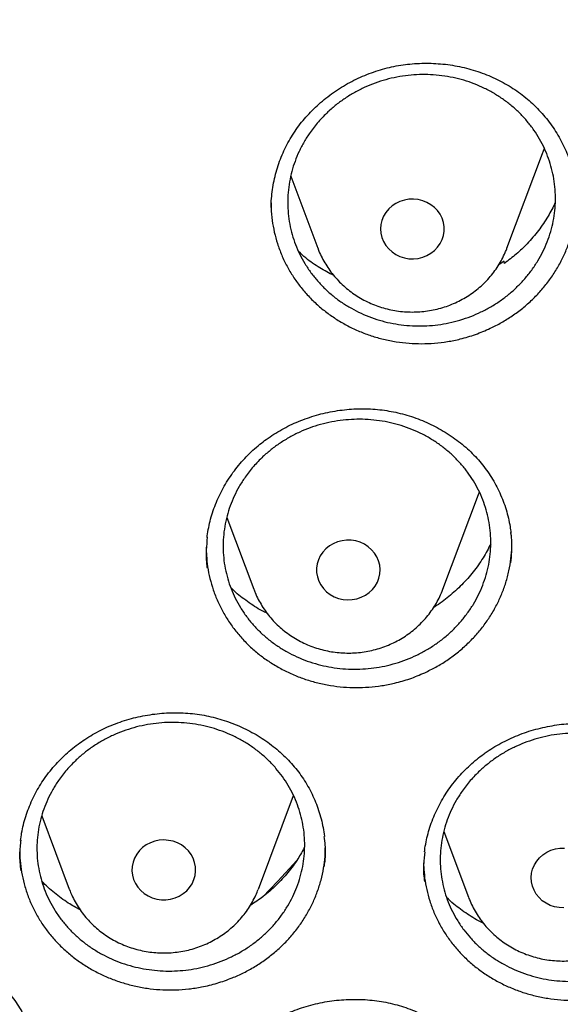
# Model space of a CAD drawing. Header units: millimetres. Extents: x 8 to 806, y 12 to 1720.
# Tile 107 of 128: x 407.67 to 414.46, y 1554.96 to 1567.33. Entities that reach past the tile are written whole.
import ezdxf

# ---------------------------------------------------------------- set-up
doc = ezdxf.new("R2010")
doc.units = ezdxf.units.MM

msp = doc.modelspace()

# ---------------------------------------------------------------- linework, layer by layer
at = {"color": 7, "linetype": 'Continuous', "lineweight": 30}
for p, q in [((414.24, 1565.649), (414.264, 1565.718)), ((413.793, 1564.461), (414.24, 1565.649)), ((411.077, 1565.365), (411.417, 1564.461)), ((410.829, 1564.973), (410.829, 1564.962)), ((410.829, 1564.962), (410.83, 1564.943)), ((413.791, 1564.454), (413.793, 1564.461)), ((413.758, 1564.296), (413.69, 1564.253)), ((413.76, 1564.269), (413.758, 1564.296)), ((412.988, 1560.177), (413.435, 1561.365)), ((413.435, 1561.365), (413.448, 1561.401)), ((410.273, 1561.079), (410.612, 1560.177)), ((410.016, 1560.704), (410.016, 1560.681)), ((410.67, 1556.41), (411.112, 1557.585)), ((407.948, 1557.329), (408.294, 1556.41)), ((412.999, 1557.133), (413.309, 1556.308)), ((412.747, 1556.758), (412.747, 1556.732)), ((408.294, 1556.41), (408.296, 1556.404))]:
    msp.add_line(p, q, dxfattribs=at)
at = {"color": 7, "linetype": 'Continuous', "lineweight": 30, "flags": 128}
for points in [[(412.205, 1564.702), (412.209, 1564.648), (412.222, 1564.594), (412.243, 1564.543), (412.271, 1564.495), (412.307, 1564.452), (412.349, 1564.414), (412.397, 1564.382), (412.449, 1564.357), (412.504, 1564.339), (412.561, 1564.329), (412.62, 1564.327), (412.678, 1564.333), (412.734, 1564.347), (412.788, 1564.369), (412.838, 1564.397), (412.883, 1564.432), (412.922, 1564.473), (412.954, 1564.519), (412.979, 1564.568), (412.995, 1564.621), (413.004, 1564.675), (413.004, 1564.73), (412.995, 1564.784), (412.979, 1564.836), (412.954, 1564.886), (412.922, 1564.932), (412.883, 1564.972), (412.838, 1565.007), (412.788, 1565.036), (412.734, 1565.057), (412.678, 1565.071), (412.62, 1565.077), (412.561, 1565.075), (412.504, 1565.065), (412.449, 1565.048), (412.397, 1565.023), (412.349, 1564.991), (412.307, 1564.953), (412.271, 1564.909), (412.243, 1564.862), (412.222, 1564.81), (412.209, 1564.757), (412.205, 1564.702)], [(411.424, 1560.547), (411.408, 1560.494), (411.401, 1560.44), (411.401, 1560.385), (411.411, 1560.331), (411.429, 1560.279), (411.454, 1560.23), (411.487, 1560.184), (411.527, 1560.144), (411.572, 1560.11), (411.623, 1560.082), (411.677, 1560.061), (411.734, 1560.048), (411.792, 1560.043), (411.85, 1560.046), (411.907, 1560.057), (411.962, 1560.076), (412.014, 1560.101), (412.061, 1560.134), (412.102, 1560.173), (412.137, 1560.217), (412.165, 1560.265), (412.185, 1560.316), (412.197, 1560.37), (412.2, 1560.425), (412.195, 1560.479), (412.181, 1560.532), (412.159, 1560.583), (412.13, 1560.631), (412.093, 1560.673), (412.051, 1560.711), (412.003, 1560.742), (411.95, 1560.766), (411.895, 1560.783), (411.837, 1560.792), (411.779, 1560.793), (411.721, 1560.786), (411.665, 1560.772), (411.611, 1560.749), (411.562, 1560.72), (411.518, 1560.684), (411.479, 1560.643), (411.448, 1560.597), (411.424, 1560.547)], [(409.175, 1556.893), (409.141, 1556.848), (409.114, 1556.8), (409.095, 1556.748), (409.084, 1556.694), (409.082, 1556.639), (409.088, 1556.585), (409.103, 1556.532), (409.125, 1556.481), (409.155, 1556.434), (409.193, 1556.392), (409.236, 1556.355), (409.284, 1556.325), (409.337, 1556.301), (409.393, 1556.285), (409.451, 1556.277), (409.509, 1556.277), (409.567, 1556.285), (409.623, 1556.3), (409.676, 1556.323), (409.725, 1556.353), (409.769, 1556.39), (409.806, 1556.432), (409.837, 1556.478), (409.86, 1556.529), (409.875, 1556.582), (409.881, 1556.636), (409.879, 1556.691), (409.869, 1556.745), (409.85, 1556.797), (409.824, 1556.846), (409.79, 1556.89), (409.75, 1556.93), (409.704, 1556.964), (409.653, 1556.991), (409.598, 1557.01), (409.542, 1557.022), (409.483, 1557.027), (409.425, 1557.023), (409.368, 1557.011), (409.313, 1556.992), (409.262, 1556.965), (409.216, 1556.932), (409.175, 1556.893)], [(414.507, 1556.175), (414.448, 1556.177), (414.391, 1556.188), (414.336, 1556.206), (414.285, 1556.232), (414.237, 1556.264), (414.196, 1556.303), (414.161, 1556.347), (414.133, 1556.395), (414.113, 1556.446), (414.101, 1556.5), (414.097, 1556.555), (414.102, 1556.609), (414.115, 1556.662), (414.137, 1556.713), (414.166, 1556.761), (414.202, 1556.804), (414.245, 1556.841), (414.293, 1556.873), (414.345, 1556.897), (414.401, 1556.914), (414.458, 1556.923), (414.517, 1556.925)], [(410.72, 1556.307), (410.916, 1556.511), (411.155, 1556.77)]]:
    msp.add_lwpolyline(points, dxfattribs=at)
at = {"color": 7, "linetype": 'Continuous', "lineweight": 30}
for points, knots in [([(364.404, 1568.108), (364.401, 1568.073), (364.397, 1568.002), (364.39, 1567.885), (364.384, 1567.76), (364.376, 1567.629), (364.368, 1567.488), (364.36, 1567.337), (364.351, 1567.158), (364.343, 1566.949), (364.334, 1566.709), (364.327, 1566.42), (364.322, 1566.078), (364.321, 1565.679), (364.326, 1565.251), (364.337, 1564.792), (364.357, 1564.306), (364.386, 1563.804), (364.423, 1563.299), (364.468, 1562.797), (364.522, 1562.296), (364.583, 1561.796), (364.67, 1561.171), (364.792, 1560.422), (364.959, 1559.552), (365.111, 1558.863), (365.234, 1558.352), (365.319, 1558.017), (365.407, 1557.688), (365.494, 1557.373), (365.578, 1557.081), (365.657, 1556.816), (365.73, 1556.577), (365.797, 1556.365), (365.857, 1556.178), (365.91, 1556.018), (365.955, 1555.883), (365.99, 1555.779), (366.017, 1555.699), (366.041, 1555.631), (366.067, 1555.555), (366.098, 1555.466), (366.135, 1555.362), (366.181, 1555.233), (366.238, 1555.076), (366.308, 1554.888), (366.387, 1554.679), (366.476, 1554.448), (366.576, 1554.195), (366.686, 1553.926), (366.801, 1553.649), (366.963, 1553.272), (367.173, 1552.801), (367.436, 1552.243), (367.735, 1551.637), (368.074, 1550.988), (368.455, 1550.3), (368.847, 1549.632), (369.288, 1548.918), (369.786, 1548.158), (370.348, 1547.354), (370.935, 1546.566), (371.471, 1545.888), (371.952, 1545.309), (372.374, 1544.821), (372.819, 1544.326), (373.288, 1543.825), (373.747, 1543.355), (374.192, 1542.916), (374.62, 1542.508), (375.066, 1542.099), (375.527, 1541.69), (375.942, 1541.336), (376.296, 1541.042), (376.579, 1540.814), (376.843, 1540.604), (377.089, 1540.413), (377.315, 1540.24), (377.512, 1540.092), (377.681, 1539.966), (377.825, 1539.861), (377.954, 1539.767), (378.06, 1539.69), (378.143, 1539.631), (378.203, 1539.589), (378.257, 1539.551), (378.323, 1539.504), (378.412, 1539.442), (378.522, 1539.365), (378.646, 1539.279), (378.781, 1539.187), (378.927, 1539.088), (379.114, 1538.963), (379.348, 1538.809), (379.634, 1538.624), (379.947, 1538.426), (380.287, 1538.217), (380.653, 1537.998), (381.037, 1537.773), (381.43, 1537.55), (381.826, 1537.332), (382.324, 1537.067), (382.924, 1536.76), (383.626, 1536.42), (384.325, 1536.1), (385.055, 1535.784), (385.816, 1535.476), (386.606, 1535.177), (387.39, 1534.901), (388.172, 1534.646), (388.949, 1534.411), (389.725, 1534.196), (390.498, 1533.999), (391.273, 1533.819), (392.126, 1533.641), (393.058, 1533.47), (394.069, 1533.312), (395.081, 1533.183), (396.096, 1533.082), (397.114, 1533.009), (398.133, 1532.964), (399.154, 1532.947), (400.174, 1532.958), (401.194, 1532.998), (402.212, 1533.065), (403.228, 1533.161), (404.24, 1533.285), (405.248, 1533.436), (406.179, 1533.601), (407.033, 1533.775), (407.814, 1533.951), (408.597, 1534.146), (409.386, 1534.361), (410.176, 1534.595), (410.968, 1534.85), (411.76, 1535.125), (412.556, 1535.422), (413.342, 1535.737), (414.116, 1536.069), (414.872, 1536.414), (415.615, 1536.774), (416.337, 1537.145), (417.037, 1537.524), (417.64, 1537.868), (418.152, 1538.173), (418.578, 1538.435), (418.994, 1538.7), (419.333, 1538.921), (419.589, 1539.092), (419.758, 1539.207), (419.903, 1539.306), (420.023, 1539.389), (420.119, 1539.456), (420.188, 1539.504), (420.234, 1539.537), (420.273, 1539.564), (420.319, 1539.597), (420.378, 1539.639), (420.448, 1539.689), (420.543, 1539.757), (420.668, 1539.848), (420.827, 1539.965), (421.028, 1540.114), (421.268, 1540.295), (421.543, 1540.507), (421.829, 1540.732), (422.143, 1540.985), (422.488, 1541.269), (422.863, 1541.587), (423.249, 1541.924), (423.645, 1542.282), (424.051, 1542.66), (424.438, 1543.034), (424.805, 1543.398), (425.145, 1543.746), (425.475, 1544.095), (425.79, 1544.437), (426.089, 1544.769), (426.386, 1545.11), (426.681, 1545.457), (426.972, 1545.809), (427.242, 1546.145), (427.494, 1546.467), (427.728, 1546.774), (427.946, 1547.065), (428.144, 1547.337), (428.331, 1547.599), (428.517, 1547.864), (428.713, 1548.149), (428.92, 1548.458), (429.139, 1548.794), (429.369, 1549.157), (429.609, 1549.546), (429.858, 1549.963), (430.094, 1550.374), (430.317, 1550.775), (430.526, 1551.162), (430.736, 1551.564), (430.939, 1551.968), (431.138, 1552.378), (431.328, 1552.784), (431.509, 1553.186), (431.674, 1553.566), (431.824, 1553.925), (431.961, 1554.262), (432.084, 1554.576), (432.195, 1554.868), (432.278, 1555.093), (432.336, 1555.254), (432.373, 1555.355), (432.404, 1555.443), (432.43, 1555.516), (432.451, 1555.577), (432.468, 1555.626), (432.487, 1555.682), (432.512, 1555.756), (432.547, 1555.857), (432.588, 1555.982), (432.641, 1556.141), (432.702, 1556.33), (432.77, 1556.546), (432.841, 1556.774), (432.912, 1557.013), (432.985, 1557.263), (433.071, 1557.571), (433.171, 1557.942), (433.283, 1558.381), (433.394, 1558.846), (433.495, 1559.299), (433.586, 1559.738), (433.667, 1560.158), (433.744, 1560.592), (433.832, 1561.128), (433.922, 1561.753), (434.007, 1562.456), (434.074, 1563.136), (434.124, 1563.793), (434.159, 1564.427), (434.181, 1565.038), (434.188, 1565.535), (434.189, 1565.923), (434.186, 1566.208), (434.181, 1566.487), (434.174, 1566.754), (434.165, 1567.007), (434.155, 1567.255), (434.144, 1567.493), (434.132, 1567.72), (434.119, 1567.922), (434.11, 1568.049), (434.106, 1568.108)], [0, 0, 0, 0, 0.0009515, 0.0019302, 0.0030364, 0.0042531, 0.0055699, 0.0069742, 0.008466, 0.0105518, 0.0127877, 0.0151735, 0.018604, 0.0223035, 0.0262721, 0.0305097, 0.0351088, 0.039809, 0.0444999, 0.0491815, 0.0538539, 0.058517, 0.0631708, 0.0714032, 0.0796063, 0.0877802, 0.0909834, 0.0941821, 0.0973757, 0.1004275, 0.1032306, 0.1057848, 0.1080903, 0.110147, 0.1119549, 0.113514, 0.1148244, 0.115886, 0.1165456, 0.1171558, 0.1178911, 0.1187573, 0.1197711, 0.120935, 0.1225509, 0.1243884, 0.1264473, 0.1287278, 0.1312297, 0.1339509, 0.1367428, 0.1395154, 0.1452619, 0.1509233, 0.1564996, 0.1638346, 0.1710173, 0.1780533, 0.185051, 0.1939615, 0.2028769, 0.2117971, 0.2207222, 0.2263862, 0.2322217, 0.2382334, 0.2444213, 0.2507853, 0.2559919, 0.2613109, 0.2667421, 0.2722853, 0.2779103, 0.2814003, 0.2846539, 0.2876711, 0.2904521, 0.2929967, 0.295305, 0.2970614, 0.2986511, 0.3000741, 0.3013303, 0.302159, 0.3027922, 0.3032861, 0.3039326, 0.304956, 0.3061882, 0.3075322, 0.3089871, 0.3105529, 0.3122296, 0.3150045, 0.3180381, 0.3213304, 0.3248814, 0.328691, 0.3326787, 0.336722, 0.3407306, 0.3447045, 0.3517139, 0.3586126, 0.3654004, 0.3720774, 0.3796649, 0.3871041, 0.394395, 0.4015967, 0.408772, 0.4157935, 0.4227897, 0.4297606, 0.4367061, 0.4456882, 0.4546275, 0.4635424, 0.472457, 0.4813714, 0.4902857, 0.4992002, 0.5081148, 0.5170292, 0.5259436, 0.5348581, 0.5437728, 0.5526878, 0.561603, 0.5685927, 0.5755832, 0.5826416, 0.5898125, 0.5970958, 0.6043585, 0.6117299, 0.61921, 0.6267988, 0.6341109, 0.6415051, 0.6488151, 0.6559972, 0.6630515, 0.6699779, 0.6744792, 0.6789249, 0.6833148, 0.6876442, 0.6897229, 0.6915434, 0.6931056, 0.6944096, 0.6954554, 0.6962429, 0.6966465, 0.6969783, 0.6975015, 0.6981684, 0.6989283, 0.6997813, 0.7013096, 0.7030676, 0.7050553, 0.7080145, 0.7111254, 0.7143734, 0.7177587, 0.7219678, 0.7263714, 0.7309695, 0.7357623, 0.7407498, 0.7459319, 0.7502715, 0.7547235, 0.7590797, 0.7632747, 0.7673083, 0.7711806, 0.7755371, 0.7796695, 0.7835777, 0.7872617, 0.7907897, 0.7940842, 0.7971452, 0.7999738, 0.8028498, 0.8059867, 0.8093845, 0.813035, 0.8169452, 0.8211152, 0.8255451, 0.8302348, 0.8341018, 0.8381293, 0.8423173, 0.8465319, 0.8505615, 0.8548374, 0.8588796, 0.8626881, 0.8662627, 0.8696035, 0.8727105, 0.8755837, 0.8782231, 0.8793369, 0.8803259, 0.8811813, 0.881903, 0.882491, 0.8829454, 0.8833581, 0.8841177, 0.8851041, 0.8863172, 0.8877572, 0.8897303, 0.8918256, 0.8940241, 0.8963258, 0.8987308, 0.9012391, 0.905195, 0.9093832, 0.9138037, 0.9184566, 0.9222754, 0.9262375, 0.9303431, 0.9345433, 0.9413281, 0.9478897, 0.9542282, 0.9603434, 0.9662356, 0.9719046, 0.9773505, 0.9800595, 0.9827096, 0.9853009, 0.9878159, 0.9901576, 0.992312, 0.9946122, 0.9966569, 0.9984505, 1, 1, 1, 1]), ([(410.83, 1564.973), (410.83, 1564.973), (410.829, 1565.011), (410.834, 1565.085), (410.845, 1565.197), (410.865, 1565.308), (410.892, 1565.417), (410.926, 1565.526), (410.967, 1565.632), (411.014, 1565.735), (411.068, 1565.834), (411.129, 1565.93), (411.195, 1566.021), (411.267, 1566.109), (411.345, 1566.192), (411.429, 1566.271), (411.518, 1566.347), (411.613, 1566.417), (411.713, 1566.483), (411.816, 1566.543), (411.923, 1566.596), (412.033, 1566.644), (412.145, 1566.684), (412.258, 1566.718), (412.372, 1566.745), (412.487, 1566.765), (412.604, 1566.778), (412.722, 1566.785), (412.84, 1566.784), (412.96, 1566.777), (413.078, 1566.764), (413.196, 1566.743), (413.312, 1566.715), (413.426, 1566.682), (413.537, 1566.641), (413.644, 1566.595), (413.747, 1566.542), (413.845, 1566.484), (413.939, 1566.421), (414.029, 1566.351), (414.115, 1566.277), (414.196, 1566.197), (414.271, 1566.112), (414.341, 1566.022), (414.405, 1565.929), (414.462, 1565.832), (414.513, 1565.731), (414.557, 1565.629), (414.594, 1565.524), (414.623, 1565.417), (414.644, 1565.319), (414.652, 1565.257), (414.655, 1565.23)], [0, 0, 0, 0, 0.000273, 0.020896, 0.041619, 0.062411, 0.083236, 0.104046, 0.124799, 0.145457, 0.165989, 0.18637, 0.206568, 0.226628, 0.246836, 0.267252, 0.287839, 0.308554, 0.329346, 0.35016, 0.370921, 0.391573, 0.412067, 0.432364, 0.45244, 0.472396, 0.492506, 0.51279, 0.533223, 0.553778, 0.574419, 0.595107, 0.615801, 0.636453, 0.657032, 0.67751, 0.697871, 0.718106, 0.738241, 0.758515, 0.778917, 0.799434, 0.820047, 0.840732, 0.861461, 0.882204, 0.902923, 0.923594, 0.944194, 0.96471, 0.98511, 1, 1, 1, 1]), ([(411.544, 1566.172), (411.578, 1566.203), (411.646, 1566.264), (411.759, 1566.345), (411.879, 1566.419), (412.006, 1566.483), (412.136, 1566.536), (412.271, 1566.579), (412.41, 1566.611), (412.551, 1566.633), (412.692, 1566.643), (412.833, 1566.642), (412.975, 1566.629), (413.115, 1566.605), (413.251, 1566.571), (413.383, 1566.526), (413.511, 1566.47), (413.634, 1566.404), (413.75, 1566.329), (413.858, 1566.246), (413.959, 1566.153), (414.051, 1566.052), (414.133, 1565.945), (414.205, 1565.832), (414.267, 1565.712), (414.317, 1565.588), (414.356, 1565.461), (414.384, 1565.331), (414.4, 1565.198), (414.404, 1565.065), (414.395, 1564.932), (414.376, 1564.8), (414.344, 1564.669), (414.3, 1564.541), (414.246, 1564.418), (414.181, 1564.299), (414.105, 1564.185), (414.019, 1564.077), (413.924, 1563.977), (413.822, 1563.884), (413.71, 1563.799), (413.591, 1563.723), (413.467, 1563.658), (413.338, 1563.602), (413.203, 1563.556), (413.065, 1563.521), (412.926, 1563.497), (412.785, 1563.484), (412.642, 1563.483), (412.5, 1563.492), (412.361, 1563.513), (412.224, 1563.545), (412.09, 1563.587), (411.96, 1563.641), (411.837, 1563.704), (411.719, 1563.776), (411.608, 1563.859), (411.505, 1563.95), (411.412, 1564.048), (411.328, 1564.153), (411.253, 1564.266), (411.188, 1564.384), (411.135, 1564.506), (411.093, 1564.632), (411.062, 1564.762), (411.044, 1564.895), (411.037, 1565.027), (411.042, 1565.16), (411.059, 1565.293), (411.088, 1565.425), (411.128, 1565.552), (411.18, 1565.676), (411.243, 1565.798), (411.323, 1565.923), (411.421, 1566.05), (411.503, 1566.132), (411.544, 1566.172)], [0, 0, 0, 0, 0.0132341, 0.0264682, 0.0400868, 0.0537055, 0.0669396, 0.0801736, 0.093792, 0.1074104, 0.1206471, 0.1338837, 0.1475049, 0.1611261, 0.1743636, 0.1876011, 0.2012233, 0.2148455, 0.2280811, 0.2413168, 0.2549372, 0.2685576, 0.2817895, 0.2950214, 0.308638, 0.3222545, 0.3354825, 0.3487104, 0.3623228, 0.3759352, 0.3891607, 0.4023861, 0.4159958, 0.4296055, 0.4428311, 0.4560567, 0.4696663, 0.483276, 0.4965042, 0.5097324, 0.5233447, 0.536957, 0.5501892, 0.5634214, 0.5770379, 0.5906543, 0.6038902, 0.617126, 0.6307463, 0.6443666, 0.6576042, 0.6708417, 0.6844639, 0.6980861, 0.7113226, 0.7245591, 0.7381803, 0.7518015, 0.7650347, 0.7782679, 0.7918858, 0.8055037, 0.8187328, 0.8319619, 0.8455755, 0.8591892, 0.8724151, 0.8856411, 0.8992514, 0.9128617, 0.9260869, 0.9393122, 0.9529215, 0.9665309, 0.9831727, 1, 1, 1, 1]), ([(413.583, 1563.454), (413.631, 1563.477), (413.726, 1563.525), (413.862, 1563.61), (413.992, 1563.707), (414.112, 1563.813), (414.221, 1563.927), (414.32, 1564.049), (414.408, 1564.179), (414.484, 1564.315), (414.547, 1564.456), (414.598, 1564.601), (414.636, 1564.75), (414.659, 1564.901), (414.669, 1565.016), (414.668, 1565.08), (414.667, 1565.093)], [0, 0, 0, 0, 0.07464, 0.149282, 0.226106, 0.302928, 0.377283, 0.45164, 0.528173, 0.604705, 0.678882, 0.753059, 0.829403, 0.905746, 0.979741, 1, 1, 1, 1]), ([(410.83, 1565.032), (410.83, 1565.009), (410.829, 1564.935), (410.841, 1564.811), (410.868, 1564.662), (410.908, 1564.516), (410.961, 1564.373), (411.027, 1564.234), (411.105, 1564.103), (411.194, 1563.978), (411.296, 1563.859), (411.408, 1563.75), (411.528, 1563.651), (411.657, 1563.562), (411.794, 1563.482), (411.939, 1563.414), (412.088, 1563.359), (412.242, 1563.315), (412.401, 1563.283), (412.562, 1563.265), (412.723, 1563.259), (412.884, 1563.266), (413.046, 1563.285), (413.219, 1563.321), (413.4, 1563.374), (413.522, 1563.427), (413.583, 1563.454)], [0, 0, 0, 0, 0.019086, 0.061333, 0.102451, 0.143569, 0.185869, 0.228167, 0.269383, 0.310599, 0.353014, 0.39543, 0.436585, 0.477739, 0.520086, 0.562432, 0.603618, 0.644804, 0.687186, 0.729568, 0.770736, 0.811905, 0.854268, 0.89663, 0.948034, 1, 1, 1, 1]), ([(414.4, 1565.034), (414.371, 1564.976), (414.31, 1564.854), (414.191, 1564.68), (414.056, 1564.522), (413.912, 1564.384), (413.811, 1564.308), (413.76, 1564.269)], [0, 0, 0, 0, 0.196364, 0.412511, 0.62797, 0.813985, 1, 1, 1, 1]), ([(411.416, 1564.464), (411.418, 1564.458), (411.43, 1564.423), (411.459, 1564.361), (411.502, 1564.278), (411.553, 1564.199), (411.61, 1564.123), (411.673, 1564.052), (411.741, 1563.986), (411.814, 1563.925), (411.892, 1563.87), (411.974, 1563.82), (412.06, 1563.776), (412.149, 1563.739), (412.241, 1563.709), (412.335, 1563.686), (412.431, 1563.669), (412.528, 1563.66), (412.626, 1563.658), (412.723, 1563.663), (412.82, 1563.675), (412.915, 1563.695), (413.009, 1563.721), (413.1, 1563.755), (413.189, 1563.795), (413.274, 1563.842), (413.355, 1563.894), (413.431, 1563.953), (413.503, 1564.017), (413.569, 1564.086), (413.629, 1564.16), (413.683, 1564.238), (413.731, 1564.32), (413.766, 1564.392), (413.784, 1564.438), (413.79, 1564.454)], [0, 0, 0, 0, 0.005738, 0.036809, 0.067911, 0.099053, 0.13024, 0.161477, 0.192769, 0.224116, 0.255519, 0.286978, 0.318489, 0.35005, 0.381657, 0.413306, 0.44499, 0.476705, 0.508445, 0.540203, 0.571971, 0.603744, 0.635512, 0.66727, 0.699009, 0.730724, 0.762405, 0.794048, 0.825644, 0.85719, 0.888679, 0.920111, 0.951482, 0.982793, 1, 1, 1, 1]), ([(411.617, 1564.117), (411.558, 1564.148), (411.435, 1564.212), (411.287, 1564.315), (411.205, 1564.391), (411.175, 1564.418)], [0, 0, 0, 0, 0.368399, 0.772423, 1, 1, 1, 1]), ([(366.924, 1562.391), (366.938, 1562.26), (366.97, 1561.977), (367.027, 1561.542), (367.094, 1561.085), (367.169, 1560.63), (367.251, 1560.176), (367.34, 1559.722), (367.437, 1559.27), (367.54, 1558.82), (367.651, 1558.371), (367.77, 1557.924), (367.895, 1557.478), (368.028, 1557.035), (368.167, 1556.593), (368.314, 1556.153), (368.468, 1555.715), (368.629, 1555.28), (368.797, 1554.847), (368.971, 1554.416), (369.153, 1553.988), (369.342, 1553.562), (369.537, 1553.14), (369.739, 1552.72), (369.948, 1552.303), (370.164, 1551.889), (370.386, 1551.478), (370.615, 1551.07), (370.85, 1550.665), (371.092, 1550.264), (371.341, 1549.867), (371.595, 1549.473), (371.856, 1549.082), (372.123, 1548.696), (372.397, 1548.313), (372.676, 1547.934), (372.962, 1547.559), (373.254, 1547.188), (373.551, 1546.822), (373.855, 1546.459), (374.164, 1546.101), (374.479, 1545.748), (374.8, 1545.399), (375.126, 1545.054), (375.457, 1544.715), (375.795, 1544.379), (376.137, 1544.049), (376.485, 1543.724), (376.838, 1543.403), (377.196, 1543.088), (377.559, 1542.778), (377.927, 1542.473), (378.3, 1542.173), (378.678, 1541.879), (379.06, 1541.589), (379.447, 1541.306), (379.839, 1541.028), (380.235, 1540.755), (380.635, 1540.488), (381.04, 1540.227), (381.449, 1539.972), (381.861, 1539.722), (382.278, 1539.478), (382.699, 1539.241), (383.123, 1539.009), (383.552, 1538.783), (383.983, 1538.563), (384.418, 1538.35), (384.857, 1538.143), (385.299, 1537.942), (385.744, 1537.747), (386.192, 1537.558), (386.643, 1537.376), (387.097, 1537.201), (387.554, 1537.032), (388.014, 1536.869), (388.476, 1536.713), (388.94, 1536.563), (389.407, 1536.42), (389.876, 1536.284), (390.347, 1536.154), (390.82, 1536.031), (391.296, 1535.915), (391.773, 1535.806), (392.251, 1535.703), (392.732, 1535.607), (393.214, 1535.518), (393.697, 1535.436), (394.181, 1535.36), (394.667, 1535.292), (395.153, 1535.23), (395.641, 1535.175), (396.129, 1535.128), (396.619, 1535.087), (397.108, 1535.053), (397.599, 1535.026), (398.089, 1535.006), (398.58, 1534.993), (399.071, 1534.987), (399.562, 1534.988), (400.053, 1534.995), (400.544, 1535.01), (401.035, 1535.032), (401.525, 1535.061), (402.014, 1535.096), (402.503, 1535.139), (402.991, 1535.188), (403.479, 1535.245), (403.965, 1535.308), (404.451, 1535.378), (404.935, 1535.456), (405.418, 1535.54), (405.899, 1535.63), (406.379, 1535.728), (406.857, 1535.832), (407.334, 1535.944), (407.809, 1536.062), (408.281, 1536.186), (408.752, 1536.318), (409.221, 1536.456), (409.687, 1536.6), (410.151, 1536.751), (410.612, 1536.909), (411.071, 1537.074), (411.527, 1537.244), (411.98, 1537.422), (412.431, 1537.605), (412.878, 1537.795), (413.322, 1537.992), (413.763, 1538.194), (414.201, 1538.403), (414.636, 1538.618), (415.066, 1538.839), (415.494, 1539.067), (415.917, 1539.3), (416.337, 1539.539), (416.753, 1539.784), (417.165, 1540.035), (417.572, 1540.292), (417.976, 1540.555), (418.375, 1540.823), (418.77, 1541.097), (419.16, 1541.377), (419.546, 1541.662), (419.928, 1541.952), (420.304, 1542.248), (420.676, 1542.549), (421.043, 1542.855), (421.405, 1543.167), (421.761, 1543.484), (422.113, 1543.805), (422.46, 1544.132), (422.801, 1544.463), (423.137, 1544.8), (423.467, 1545.141), (423.792, 1545.486), (424.111, 1545.837), (424.425, 1546.191), (424.732, 1546.55), (425.034, 1546.914), (425.33, 1547.282), (425.621, 1547.653), (425.905, 1548.029), (426.183, 1548.409), (426.455, 1548.793), (426.72, 1549.181), (426.98, 1549.572), (427.233, 1549.967), (427.479, 1550.365), (427.72, 1550.767), (427.953, 1551.173), (428.181, 1551.581), (428.401, 1551.993), (428.615, 1552.408), (428.822, 1552.826), (429.023, 1553.246), (429.217, 1553.67), (429.403, 1554.096), (429.583, 1554.525), (429.756, 1554.956), (429.923, 1555.39), (430.082, 1555.826), (430.234, 1556.264), (430.379, 1556.704), (430.517, 1557.147), (430.647, 1557.591), (430.771, 1558.037), (430.887, 1558.484), (430.996, 1558.934), (431.098, 1559.385), (431.193, 1559.837), (431.28, 1560.29), (431.36, 1560.745), (431.433, 1561.201), (431.498, 1561.658), (431.544, 1562.013), (431.567, 1562.216), (431.572, 1562.267)], [0, 0, 0, 0, 0.004397, 0.009545, 0.014693, 0.019841, 0.024989, 0.030138, 0.035286, 0.040434, 0.045582, 0.05073, 0.055878, 0.061027, 0.066175, 0.071323, 0.076472, 0.08162, 0.086768, 0.091917, 0.097065, 0.102214, 0.107362, 0.112511, 0.11766, 0.122808, 0.127957, 0.133106, 0.138255, 0.143404, 0.148552, 0.153701, 0.15885, 0.164, 0.169149, 0.174298, 0.179447, 0.184596, 0.189746, 0.194895, 0.200044, 0.205194, 0.210343, 0.215493, 0.220642, 0.225792, 0.230942, 0.236091, 0.241241, 0.246391, 0.251541, 0.256691, 0.261841, 0.266991, 0.272141, 0.277291, 0.282441, 0.287591, 0.292741, 0.297891, 0.303041, 0.308192, 0.313342, 0.318492, 0.323643, 0.328793, 0.333944, 0.339094, 0.344244, 0.349395, 0.354546, 0.359696, 0.364847, 0.369997, 0.375148, 0.380299, 0.385449, 0.3906, 0.395751, 0.400901, 0.406052, 0.411203, 0.416354, 0.421504, 0.426655, 0.431806, 0.436957, 0.442108, 0.447259, 0.452409, 0.45756, 0.462711, 0.467862, 0.473013, 0.478164, 0.483315, 0.488466, 0.493617, 0.498767, 0.503918, 0.509069, 0.51422, 0.519371, 0.524522, 0.529673, 0.534824, 0.539975, 0.545126, 0.550277, 0.555427, 0.560578, 0.565729, 0.57088, 0.576031, 0.581182, 0.586333, 0.591483, 0.596634, 0.601785, 0.606936, 0.612087, 0.617237, 0.622388, 0.627539, 0.63269, 0.63784, 0.642991, 0.648141, 0.653292, 0.658443, 0.663593, 0.668744, 0.673894, 0.679045, 0.684195, 0.689346, 0.694496, 0.699646, 0.704797, 0.709947, 0.715097, 0.720248, 0.725398, 0.730548, 0.735698, 0.740848, 0.745998, 0.751148, 0.756298, 0.761448, 0.766598, 0.771748, 0.776898, 0.782048, 0.787197, 0.792347, 0.797497, 0.802646, 0.807796, 0.812945, 0.818095, 0.823244, 0.828393, 0.833543, 0.838692, 0.843841, 0.84899, 0.854139, 0.859289, 0.864438, 0.869587, 0.874735, 0.879884, 0.885033, 0.890182, 0.895331, 0.900479, 0.905628, 0.910777, 0.915925, 0.921074, 0.926222, 0.931371, 0.936519, 0.941667, 0.946816, 0.951964, 0.957112, 0.962261, 0.967409, 0.972557, 0.977705, 0.982853, 0.988001, 0.993149, 0.998297, 1, 1, 1, 1]), ([(410.769, 1562.059), (410.785, 1562.07), (410.831, 1562.103), (410.913, 1562.155), (411.014, 1562.211), (411.119, 1562.262), (411.229, 1562.307), (411.341, 1562.346), (411.456, 1562.379), (411.573, 1562.406), (411.692, 1562.425), (411.811, 1562.438), (411.93, 1562.444), (412.049, 1562.443), (412.166, 1562.436), (412.282, 1562.421), (412.396, 1562.4), (412.509, 1562.372), (412.621, 1562.337), (412.731, 1562.296), (412.839, 1562.248), (412.943, 1562.194), (413.044, 1562.134), (413.14, 1562.068), (413.232, 1561.998), (413.317, 1561.923), (413.397, 1561.843), (413.47, 1561.76), (413.537, 1561.673), (413.599, 1561.582), (413.654, 1561.486), (413.703, 1561.386), (413.746, 1561.284), (413.783, 1561.178), (413.811, 1561.07), (413.832, 1560.973), (413.839, 1560.911), (413.842, 1560.887)], [0, 0, 0, 0, 0.014428, 0.043094, 0.071895, 0.100894, 0.130069, 0.159391, 0.188817, 0.218302, 0.247784, 0.277201, 0.306503, 0.335646, 0.364595, 0.393312, 0.421879, 0.450687, 0.479812, 0.509201, 0.538789, 0.568502, 0.598259, 0.627957, 0.657515, 0.686866, 0.715956, 0.744748, 0.773415, 0.802354, 0.831568, 0.861018, 0.890658, 0.920436, 0.950293, 0.980166, 1, 1, 1, 1]), ([(410.727, 1561.842), (410.761, 1561.872), (410.829, 1561.932), (410.942, 1562.014), (411.062, 1562.088), (411.188, 1562.152), (411.318, 1562.205), (411.452, 1562.248), (411.591, 1562.281), (411.732, 1562.302), (411.873, 1562.312), (412.014, 1562.312), (412.156, 1562.3), (412.296, 1562.277), (412.432, 1562.243), (412.565, 1562.199), (412.694, 1562.144), (412.817, 1562.079), (412.933, 1562.004), (413.041, 1561.922), (413.142, 1561.829), (413.235, 1561.729), (413.317, 1561.623), (413.39, 1561.511), (413.452, 1561.392), (413.503, 1561.269), (413.543, 1561.143), (413.571, 1561.014), (413.587, 1560.882), (413.592, 1560.749), (413.584, 1560.617), (413.565, 1560.486), (413.534, 1560.356), (413.49, 1560.228), (413.437, 1560.106), (413.372, 1559.987), (413.296, 1559.873), (413.211, 1559.766), (413.117, 1559.666), (413.014, 1559.574), (412.903, 1559.489), (412.784, 1559.413), (412.661, 1559.348), (412.532, 1559.292), (412.397, 1559.246), (412.259, 1559.21), (412.12, 1559.186), (411.979, 1559.173), (411.837, 1559.171), (411.694, 1559.18), (411.555, 1559.2), (411.418, 1559.231), (411.284, 1559.273), (411.154, 1559.326), (411.03, 1559.388), (410.913, 1559.46), (410.801, 1559.541), (410.698, 1559.631), (410.604, 1559.729), (410.519, 1559.833), (410.444, 1559.945), (410.379, 1560.062), (410.325, 1560.184), (410.283, 1560.309), (410.251, 1560.438), (410.232, 1560.57), (410.225, 1560.701), (410.229, 1560.833), (410.246, 1560.966), (410.274, 1561.097), (410.314, 1561.224), (410.365, 1561.347), (410.428, 1561.468), (410.507, 1561.593), (410.605, 1561.72), (410.686, 1561.801), (410.727, 1561.842)], [0, 0, 0, 0, 0.01323, 0.02646, 0.040074, 0.053688, 0.066918, 0.080148, 0.093762, 0.107376, 0.12061, 0.133843, 0.147461, 0.161078, 0.174315, 0.187551, 0.201172, 0.214793, 0.228031, 0.241268, 0.254891, 0.268513, 0.281749, 0.294984, 0.308605, 0.322225, 0.335458, 0.34869, 0.362306, 0.375923, 0.389151, 0.402379, 0.415992, 0.429605, 0.44283, 0.456056, 0.469665, 0.483275, 0.496501, 0.509726, 0.523336, 0.536945, 0.550173, 0.563401, 0.577014, 0.590626, 0.603858, 0.61709, 0.630706, 0.644322, 0.657558, 0.670794, 0.684414, 0.698034, 0.711271, 0.724509, 0.738131, 0.751753, 0.76499, 0.778227, 0.791848, 0.805469, 0.818703, 0.831936, 0.845554, 0.859172, 0.872401, 0.885631, 0.899245, 0.912858, 0.926084, 0.939311, 0.952921, 0.966531, 0.983173, 1, 1, 1, 1]), ([(410.027, 1560.826), (410.027, 1560.833), (410.031, 1560.875), (410.045, 1560.953), (410.069, 1561.059), (410.102, 1561.165), (410.141, 1561.269), (410.187, 1561.372), (410.241, 1561.473), (410.301, 1561.571), (410.367, 1561.665), (410.439, 1561.756), (410.517, 1561.842), (410.6, 1561.922), (410.684, 1561.995), (410.742, 1562.039), (410.769, 1562.059)], [0, 0, 0, 0, 0.013741, 0.088958, 0.16419, 0.240293, 0.316916, 0.393958, 0.4713, 0.548807, 0.626321, 0.703673, 0.780739, 0.857414, 0.93362, 1, 1, 1, 1]), ([(413.842, 1560.508), (413.846, 1560.554), (413.858, 1560.667), (413.857, 1560.795), (413.844, 1560.876), (413.841, 1560.89)], [0, 0, 0, 0, 0.361538, 0.888741, 1, 1, 1, 1]), ([(410.028, 1560.829), (410.023, 1560.776), (410.011, 1560.657), (410.013, 1560.529), (410.025, 1560.455), (410.026, 1560.447)], [0, 0, 0, 0, 0.412092, 0.939175, 1, 1, 1, 1]), ([(412.759, 1559.128), (412.806, 1559.151), (412.902, 1559.197), (413.038, 1559.282), (413.168, 1559.376), (413.289, 1559.481), (413.399, 1559.594), (413.499, 1559.714), (413.588, 1559.843), (413.665, 1559.978), (413.729, 1560.117), (413.781, 1560.261), (413.82, 1560.409), (413.844, 1560.559), (413.855, 1560.678), (413.854, 1560.745), (413.853, 1560.762)], [0, 0, 0, 0, 0.074177, 0.148357, 0.224703, 0.301048, 0.37496, 0.448874, 0.52495, 0.601026, 0.674767, 0.748507, 0.824401, 0.900294, 0.973872, 1, 1, 1, 1]), ([(413.59, 1560.748), (413.559, 1560.688), (413.495, 1560.566), (413.372, 1560.393), (413.229, 1560.23), (413.065, 1560.085), (412.945, 1559.991), (412.877, 1559.952), (412.872, 1559.95)], [0, 0, 0, 0, 0.189051, 0.388767, 0.587847, 0.786913, 0.986613, 1, 1, 1, 1]), ([(410.017, 1560.636), (410.019, 1560.589), (410.025, 1560.492), (410.051, 1560.347), (410.09, 1560.202), (410.142, 1560.059), (410.207, 1559.921), (410.284, 1559.789), (410.373, 1559.665), (410.473, 1559.546), (410.584, 1559.436), (410.704, 1559.337), (410.832, 1559.248), (410.969, 1559.168), (411.114, 1559.099), (411.262, 1559.043), (411.416, 1558.998), (411.575, 1558.966), (411.736, 1558.946), (411.897, 1558.94), (412.058, 1558.945), (412.22, 1558.964), (412.393, 1558.998), (412.575, 1559.049), (412.697, 1559.101), (412.759, 1559.128)], [0, 0, 0, 0, 0.0401821, 0.0822202, 0.1242589, 0.1675047, 0.2107487, 0.2528961, 0.2950437, 0.3384182, 0.3817928, 0.4238798, 0.4659672, 0.5092737, 0.5525798, 0.5946959, 0.6368122, 0.6801524, 0.7234924, 0.76558, 0.807668, 0.8509773, 0.8942865, 0.9468559, 1, 1, 1, 1]), ([(410.779, 1559.875), (410.758, 1559.885), (410.671, 1559.926), (410.532, 1560.021), (410.399, 1560.12), (410.336, 1560.186), (410.321, 1560.201)], [0, 0, 0, 0, 0.121212, 0.505481, 0.888529, 1, 1, 1, 1]), ([(410.612, 1560.179), (410.617, 1560.164), (410.633, 1560.12), (410.668, 1560.049), (410.714, 1559.967), (410.767, 1559.889), (410.825, 1559.815), (410.89, 1559.746), (410.96, 1559.681), (411.035, 1559.622), (411.114, 1559.568), (411.198, 1559.521), (411.285, 1559.479), (411.375, 1559.445), (411.468, 1559.417), (411.563, 1559.395), (411.659, 1559.381), (411.756, 1559.375), (411.854, 1559.375), (411.951, 1559.383), (412.047, 1559.397), (412.142, 1559.419), (412.235, 1559.448), (412.326, 1559.484), (412.413, 1559.526), (412.497, 1559.575), (412.576, 1559.63), (412.651, 1559.69), (412.72, 1559.756), (412.785, 1559.827), (412.843, 1559.903), (412.895, 1559.982), (412.94, 1560.065), (412.971, 1560.13), (412.984, 1560.169), (412.987, 1560.177)], [0, 0, 0, 0, 0.016004, 0.047018, 0.078065, 0.109154, 0.14029, 0.171478, 0.20272, 0.234019, 0.265373, 0.296781, 0.328242, 0.359751, 0.391304, 0.422897, 0.454523, 0.486179, 0.517857, 0.549551, 0.581253, 0.612955, 0.644652, 0.676336, 0.707999, 0.739635, 0.771236, 0.802795, 0.834306, 0.865765, 0.897167, 0.92851, 0.959793, 0.991017, 1, 1, 1, 1]), ([(408.382, 1558.032), (408.415, 1558.063), (408.483, 1558.123), (408.595, 1558.205), (408.715, 1558.278), (408.84, 1558.342), (408.97, 1558.395), (409.104, 1558.439), (409.243, 1558.472), (409.384, 1558.494), (409.525, 1558.504), (409.666, 1558.504), (409.808, 1558.493), (409.948, 1558.47), (410.084, 1558.437), (410.217, 1558.394), (410.346, 1558.339), (410.47, 1558.275), (410.586, 1558.202), (410.695, 1558.119), (410.797, 1558.028), (410.891, 1557.929), (410.973, 1557.824), (411.047, 1557.712), (411.11, 1557.594), (411.162, 1557.472), (411.202, 1557.347), (411.231, 1557.219), (411.249, 1557.087), (411.254, 1556.955), (411.247, 1556.824), (411.229, 1556.693), (411.198, 1556.564), (411.156, 1556.437), (411.103, 1556.314), (411.039, 1556.197), (410.964, 1556.083), (410.879, 1555.975), (410.786, 1555.876), (410.684, 1555.784), (410.573, 1555.699), (410.455, 1555.623), (410.332, 1555.558), (410.203, 1555.502), (410.069, 1555.455), (409.931, 1555.42), (409.792, 1555.395), (409.651, 1555.382), (409.509, 1555.379), (409.366, 1555.388), (409.227, 1555.408), (409.09, 1555.438), (408.955, 1555.479), (408.825, 1555.531), (408.701, 1555.593), (408.583, 1555.663), (408.471, 1555.744), (408.367, 1555.834), (408.272, 1555.93), (408.187, 1556.033), (408.11, 1556.144), (408.045, 1556.261), (407.99, 1556.382), (407.947, 1556.506), (407.915, 1556.635), (407.894, 1556.765), (407.886, 1556.896), (407.89, 1557.028), (407.906, 1557.159), (407.933, 1557.29), (407.972, 1557.416), (408.023, 1557.54), (408.084, 1557.66), (408.163, 1557.784), (408.26, 1557.911), (408.341, 1557.992), (408.382, 1558.032)], [0, 0, 0, 0, 0.013226, 0.026453, 0.040063, 0.053674, 0.066901, 0.080127, 0.093737, 0.107348, 0.120577, 0.133806, 0.147419, 0.161032, 0.174265, 0.187498, 0.201116, 0.214733, 0.227969, 0.241206, 0.254827, 0.268448, 0.281685, 0.294923, 0.308545, 0.322167, 0.335403, 0.348639, 0.36226, 0.37588, 0.389113, 0.402345, 0.415962, 0.429579, 0.442807, 0.456036, 0.469649, 0.483261, 0.496487, 0.509713, 0.523322, 0.536932, 0.550158, 0.563383, 0.576993, 0.590602, 0.60383, 0.617058, 0.63067, 0.644282, 0.657514, 0.670745, 0.684361, 0.697977, 0.711213, 0.724449, 0.738068, 0.751688, 0.764926, 0.778163, 0.791786, 0.805408, 0.818644, 0.831881, 0.845503, 0.859124, 0.872358, 0.885591, 0.89921, 0.912828, 0.926057, 0.939287, 0.952901, 0.966515, 0.983165, 1, 1, 1, 1]), ([(408.49, 1558.291), (408.506, 1558.301), (408.554, 1558.332), (408.638, 1558.38), (408.741, 1558.432), (408.849, 1558.478), (408.96, 1558.519), (409.074, 1558.553), (409.19, 1558.581), (409.308, 1558.602), (409.428, 1558.617), (409.547, 1558.625), (409.667, 1558.626), (409.785, 1558.62), (409.902, 1558.608), (410.017, 1558.589), (410.13, 1558.563), (410.241, 1558.53), (410.351, 1558.491), (410.459, 1558.446), (410.564, 1558.394), (410.667, 1558.336), (410.765, 1558.272), (410.858, 1558.203), (410.946, 1558.13), (411.028, 1558.051), (411.104, 1557.969), (411.173, 1557.884), (411.237, 1557.794), (411.294, 1557.701), (411.345, 1557.604), (411.39, 1557.503), (411.428, 1557.399), (411.46, 1557.292), (411.483, 1557.184), (411.497, 1557.109), (411.5, 1557.071), (411.5, 1557.069)], [0, 0, 0, 0, 0.014703, 0.043895, 0.073225, 0.102756, 0.132468, 0.16233, 0.192299, 0.222327, 0.252355, 0.282317, 0.312161, 0.341844, 0.371329, 0.400579, 0.429677, 0.459021, 0.48869, 0.518631, 0.548776, 0.57905, 0.609371, 0.639636, 0.669762, 0.699679, 0.729333, 0.758686, 0.787912, 0.81742, 0.847207, 0.877237, 0.907463, 0.937829, 0.968277, 0.998741, 1, 1, 1, 1]), ([(413.497, 1558.104), (413.513, 1558.116), (413.559, 1558.149), (413.64, 1558.2), (413.742, 1558.257), (413.847, 1558.308), (413.956, 1558.353), (414.068, 1558.393), (414.183, 1558.426), (414.3, 1558.453), (414.419, 1558.473), (414.538, 1558.487), (414.657, 1558.493), (414.775, 1558.493), (414.893, 1558.486), (415.008, 1558.472), (415.122, 1558.451), (415.235, 1558.424), (415.347, 1558.39), (415.457, 1558.35), (415.564, 1558.303), (415.669, 1558.25), (415.77, 1558.191), (415.866, 1558.126), (415.958, 1558.057), (416.043, 1557.983), (416.123, 1557.904), (416.196, 1557.822), (416.263, 1557.736), (416.325, 1557.646), (416.38, 1557.551), (416.43, 1557.452), (416.473, 1557.35), (416.509, 1557.245), (416.538, 1557.138), (416.559, 1557.041), (416.566, 1556.978), (416.57, 1556.953)], [0, 0, 0, 0, 0.014413, 0.043027, 0.071777, 0.100724, 0.12985, 0.159122, 0.188501, 0.217938, 0.247376, 0.27675, 0.30601, 0.335112, 0.36402, 0.392698, 0.421228, 0.449999, 0.479089, 0.508444, 0.538, 0.567681, 0.597408, 0.62708, 0.656613, 0.685943, 0.715013, 0.743788, 0.772441, 0.80137, 0.830573, 0.860013, 0.889645, 0.919415, 0.949264, 0.979128, 1, 1, 1, 1]), ([(407.683, 1557.02), (407.687, 1557.051), (407.695, 1557.118), (407.717, 1557.219), (407.746, 1557.324), (407.783, 1557.428), (407.827, 1557.53), (407.878, 1557.631), (407.935, 1557.729), (407.999, 1557.823), (408.07, 1557.915), (408.146, 1558.001), (408.227, 1558.084), (408.314, 1558.161), (408.401, 1558.23), (408.462, 1558.271), (408.49, 1558.291)], [0, 0, 0, 0, 0.062635, 0.134102, 0.205546, 0.277814, 0.35057, 0.423718, 0.497144, 0.570723, 0.644302, 0.717726, 0.790877, 0.863654, 0.935985, 1, 1, 1, 1]), ([(413.452, 1557.897), (413.486, 1557.927), (413.554, 1557.987), (413.666, 1558.069), (413.786, 1558.143), (413.912, 1558.207), (414.042, 1558.26), (414.176, 1558.304), (414.314, 1558.337), (414.455, 1558.359), (414.596, 1558.37), (414.737, 1558.371), (414.879, 1558.359), (415.019, 1558.337), (415.154, 1558.304), (415.287, 1558.261), (415.416, 1558.207), (415.539, 1558.143), (415.654, 1558.07), (415.763, 1557.988), (415.864, 1557.897), (415.957, 1557.798), (416.039, 1557.693), (416.112, 1557.582), (416.174, 1557.465), (416.226, 1557.342), (416.265, 1557.217), (416.294, 1557.089), (416.31, 1556.958), (416.315, 1556.826), (416.308, 1556.695), (416.288, 1556.565), (416.257, 1556.435), (416.215, 1556.308), (416.161, 1556.186), (416.097, 1556.068), (416.021, 1555.954), (415.936, 1555.847), (415.842, 1555.747), (415.74, 1555.655), (415.629, 1555.57), (415.511, 1555.494), (415.387, 1555.429), (415.259, 1555.372), (415.124, 1555.326), (414.986, 1555.29), (414.847, 1555.265), (414.707, 1555.251), (414.564, 1555.249), (414.422, 1555.257), (414.283, 1555.276), (414.147, 1555.306), (414.012, 1555.347), (413.882, 1555.399), (413.759, 1555.46), (413.641, 1555.531), (413.53, 1555.611), (413.426, 1555.7), (413.333, 1555.796), (413.248, 1555.899), (413.172, 1556.01), (413.107, 1556.127), (413.053, 1556.247), (413.01, 1556.371), (412.979, 1556.5), (412.96, 1556.63), (412.952, 1556.761), (412.956, 1556.892), (412.973, 1557.024), (413.001, 1557.154), (413.041, 1557.28), (413.091, 1557.404), (413.154, 1557.524), (413.233, 1557.648), (413.33, 1557.775), (413.411, 1557.856), (413.452, 1557.897)], [0, 0, 0, 0, 0.013227, 0.026454, 0.040065, 0.053677, 0.066904, 0.080131, 0.093742, 0.107353, 0.120584, 0.133815, 0.14743, 0.161046, 0.174282, 0.187518, 0.201138, 0.214759, 0.227998, 0.241237, 0.25486, 0.268484, 0.281722, 0.294961, 0.308584, 0.322207, 0.335442, 0.348677, 0.362297, 0.375917, 0.389147, 0.402376, 0.415991, 0.429605, 0.442831, 0.456056, 0.469666, 0.483275, 0.496499, 0.509722, 0.52333, 0.536938, 0.550163, 0.563388, 0.576997, 0.590606, 0.603836, 0.617065, 0.630679, 0.644292, 0.657527, 0.670761, 0.68438, 0.697999, 0.711238, 0.724476, 0.738099, 0.751722, 0.764961, 0.7782, 0.791824, 0.805447, 0.818684, 0.83192, 0.845541, 0.859162, 0.872394, 0.885625, 0.899241, 0.912858, 0.926084, 0.939311, 0.952922, 0.966533, 0.983173, 1, 1, 1, 1]), ([(412.757, 1556.877), (412.758, 1556.883), (412.762, 1556.925), (412.776, 1557.002), (412.8, 1557.108), (412.832, 1557.213), (412.871, 1557.317), (412.917, 1557.42), (412.97, 1557.52), (413.03, 1557.617), (413.096, 1557.711), (413.168, 1557.802), (413.246, 1557.887), (413.329, 1557.968), (413.412, 1558.041), (413.47, 1558.084), (413.497, 1558.104)], [0, 0, 0, 0, 0.01331, 0.088641, 0.163964, 0.240152, 0.316853, 0.393965, 0.471368, 0.54893, 0.626489, 0.703883, 0.780985, 0.857693, 0.933929, 1, 1, 1, 1]), ([(407.685, 1557.023), (407.682, 1556.996), (407.668, 1556.903), (407.668, 1556.775), (407.681, 1556.675), (407.685, 1556.641)], [0, 0, 0, 0, 0.2098776, 0.7337103, 1, 1, 1, 1]), ([(411.498, 1556.69), (411.501, 1556.713), (411.514, 1556.803), (411.515, 1556.931), (411.503, 1557.035), (411.498, 1557.072)], [0, 0, 0, 0, 0.181635, 0.705439, 1, 1, 1, 1]), ([(407.672, 1556.902), (407.673, 1556.858), (407.674, 1556.764), (407.693, 1556.622), (407.725, 1556.476), (407.77, 1556.332), (407.829, 1556.191), (407.9, 1556.057), (407.982, 1555.929), (408.077, 1555.807), (408.183, 1555.694), (408.298, 1555.59), (408.422, 1555.495), (408.555, 1555.41), (408.696, 1555.336), (408.842, 1555.273), (408.993, 1555.223), (409.15, 1555.183), (409.31, 1555.157), (409.471, 1555.143), (409.632, 1555.142), (409.795, 1555.154), (409.969, 1555.18), (410.153, 1555.224), (410.278, 1555.271), (410.34, 1555.294)], [0, 0, 0, 0, 0.0377042, 0.0798559, 0.1220082, 0.1653706, 0.2087313, 0.2509956, 0.2932602, 0.3367553, 0.3802504, 0.4224502, 0.4646504, 0.5080734, 0.5514961, 0.5937165, 0.6359372, 0.6793854, 0.7228333, 0.7650148, 0.8071966, 0.8506029, 0.8940091, 0.9467161, 1, 1, 1, 1]), ([(410.34, 1555.294), (410.389, 1555.315), (410.486, 1555.357), (410.626, 1555.435), (410.761, 1555.524), (410.886, 1555.623), (411.001, 1555.73), (411.106, 1555.845), (411.201, 1555.97), (411.284, 1556.101), (411.355, 1556.237), (411.413, 1556.377), (411.459, 1556.523), (411.491, 1556.671), (411.509, 1556.814), (411.511, 1556.907), (411.511, 1556.95)], [0, 0, 0, 0, 0.071392, 0.142786, 0.216264, 0.28974, 0.360906, 0.432074, 0.505324, 0.578573, 0.649588, 0.720602, 0.79369, 0.866776, 0.937653, 1, 1, 1, 1]), ([(411.251, 1556.94), (411.224, 1556.89), (411.163, 1556.777), (411.043, 1556.616), (410.897, 1556.457), (410.739, 1556.318), (410.623, 1556.24), (410.567, 1556.204)], [0, 0, 0, 0, 0.172758, 0.384963, 0.596495, 0.808102, 1, 1, 1, 1]), ([(412.759, 1556.88), (412.754, 1556.827), (412.742, 1556.708), (412.744, 1556.582), (412.756, 1556.511), (412.757, 1556.505)], [0, 0, 0, 0, 0.420637, 0.954487, 1, 1, 1, 1]), ([(412.747, 1556.693), (412.75, 1556.645), (412.756, 1556.548), (412.782, 1556.403), (412.821, 1556.259), (412.873, 1556.117), (412.938, 1555.98), (413.015, 1555.85), (413.104, 1555.726), (413.204, 1555.609), (413.315, 1555.5), (413.435, 1555.402), (413.563, 1555.313), (413.7, 1555.234), (413.844, 1555.167), (413.993, 1555.111), (414.146, 1555.068), (414.305, 1555.036), (414.466, 1555.017), (414.627, 1555.011), (414.788, 1555.018), (414.95, 1555.037), (415.123, 1555.071), (415.304, 1555.124), (415.427, 1555.176), (415.489, 1555.202)], [0, 0, 0, 0, 0.041032, 0.083014, 0.124998, 0.168186, 0.211372, 0.253474, 0.295575, 0.338902, 0.382229, 0.424274, 0.46632, 0.509583, 0.552845, 0.59492, 0.636995, 0.680295, 0.723595, 0.765613, 0.807631, 0.850868, 0.894104, 0.946762, 1, 1, 1, 1]), ([(408.431, 1556.149), (408.381, 1556.177), (408.266, 1556.239), (408.107, 1556.361), (407.996, 1556.456), (407.948, 1556.512), (407.947, 1556.513)], [0, 0, 0, 0, 0.280072, 0.634556, 0.988868, 1, 1, 1, 1]), ([(408.297, 1556.404), (408.306, 1556.38), (408.327, 1556.327), (408.367, 1556.248), (408.416, 1556.168), (408.471, 1556.091), (408.533, 1556.019), (408.599, 1555.952), (408.671, 1555.889), (408.748, 1555.832), (408.829, 1555.781), (408.914, 1555.736), (409.003, 1555.697), (409.094, 1555.665), (409.188, 1555.64), (409.283, 1555.622), (409.38, 1555.611), (409.477, 1555.607), (409.575, 1555.61), (409.672, 1555.621), (409.768, 1555.638), (409.862, 1555.663), (409.954, 1555.695), (410.043, 1555.733), (410.129, 1555.778), (410.211, 1555.829), (410.289, 1555.887), (410.362, 1555.949), (410.429, 1556.017), (410.491, 1556.09), (410.547, 1556.167), (410.596, 1556.248), (410.637, 1556.328), (410.658, 1556.382), (410.668, 1556.407)], [0, 0, 0, 0, 0.025671, 0.056828, 0.088023, 0.119261, 0.15055, 0.181891, 0.213288, 0.244741, 0.27625, 0.307813, 0.339426, 0.371087, 0.40279, 0.434531, 0.466303, 0.498102, 0.529921, 0.561753, 0.59359, 0.625425, 0.657252, 0.689062, 0.720848, 0.752604, 0.784322, 0.815996, 0.847619, 0.879188, 0.910699, 0.94215, 0.973541, 1, 1, 1, 1]), ([(413.494, 1555.984), (413.491, 1555.985), (413.421, 1556.016), (413.296, 1556.095), (413.144, 1556.2), (413.064, 1556.277), (413.035, 1556.305)], [0, 0, 0, 0, 0.017565, 0.400372, 0.781962, 1, 1, 1, 1]), ([(413.311, 1556.307), (413.314, 1556.297), (413.327, 1556.259), (413.358, 1556.194), (413.403, 1556.111), (413.455, 1556.032), (413.513, 1555.958), (413.577, 1555.888), (413.646, 1555.822), (413.72, 1555.762), (413.799, 1555.708), (413.881, 1555.659), (413.968, 1555.617), (414.058, 1555.581), (414.15, 1555.552), (414.245, 1555.53), (414.341, 1555.515), (414.438, 1555.507), (414.536, 1555.506), (414.633, 1555.512), (414.729, 1555.526), (414.825, 1555.547), (414.918, 1555.575), (415.009, 1555.609), (415.097, 1555.651), (415.181, 1555.698), (415.261, 1555.752), (415.337, 1555.812), (415.407, 1555.877), (415.472, 1555.947), (415.532, 1556.022), (415.567, 1556.076), (415.584, 1556.103)], [0, 0, 0, 0, 0.010443, 0.044054, 0.077701, 0.111391, 0.145132, 0.178928, 0.212783, 0.246698, 0.280674, 0.314709, 0.348801, 0.382946, 0.41714, 0.451378, 0.485653, 0.519961, 0.554293, 0.588645, 0.623006, 0.65737, 0.691728, 0.726074, 0.760398, 0.794694, 0.828952, 0.863167, 0.897332, 0.93144, 0.965487, 1, 1, 1, 1]), ([(404.123, 1554.381), (404.127, 1554.399), (404.14, 1554.451), (404.166, 1554.537), (404.205, 1554.639), (404.251, 1554.74), (404.303, 1554.838), (404.363, 1554.934), (404.429, 1555.027), (404.501, 1555.116), (404.578, 1555.2), (404.661, 1555.281), (404.749, 1555.356), (404.842, 1555.425), (404.938, 1555.489), (405.037, 1555.546), (405.141, 1555.598), (405.247, 1555.644), (405.358, 1555.684), (405.472, 1555.718), (405.589, 1555.746), (405.707, 1555.767), (405.827, 1555.782), (405.947, 1555.79), (406.067, 1555.792), (406.186, 1555.786), (406.303, 1555.774), (406.418, 1555.755), (406.531, 1555.73), (406.642, 1555.698), (406.752, 1555.659), (406.86, 1555.614), (406.965, 1555.563), (407.067, 1555.506), (407.165, 1555.443), (407.258, 1555.374), (407.347, 1555.3), (407.43, 1555.222), (407.507, 1555.14), (407.578, 1555.054), (407.642, 1554.964), (407.7, 1554.871), (407.752, 1554.775), (407.797, 1554.675), (407.836, 1554.572), (407.868, 1554.467), (407.892, 1554.359), (407.906, 1554.283), (407.909, 1554.242), (407.91, 1554.238)], [0, 0, 0, 0, 0.010758, 0.032439, 0.054213, 0.076124, 0.098152, 0.120273, 0.142456, 0.164666, 0.186852, 0.208974, 0.230995, 0.252882, 0.274611, 0.296154, 0.317558, 0.339121, 0.36091, 0.382885, 0.404998, 0.427194, 0.449414, 0.471575, 0.49362, 0.515497, 0.537164, 0.558593, 0.579906, 0.601414, 0.623117, 0.644988, 0.666996, 0.689104, 0.711272, 0.733456, 0.755605, 0.777685, 0.799667, 0.821533, 0.843278, 0.864923, 0.886726, 0.908673, 0.930747, 0.952926, 0.975183, 0.997487, 1, 1, 1, 1]), ([(409.952, 1553.568), (409.956, 1553.585), (409.967, 1553.638), (409.992, 1553.725), (410.028, 1553.828), (410.072, 1553.929), (410.122, 1554.029), (410.179, 1554.126), (410.243, 1554.22), (410.313, 1554.311), (410.389, 1554.397), (410.47, 1554.479), (410.556, 1554.557), (410.647, 1554.628), (410.741, 1554.694), (410.84, 1554.754), (410.942, 1554.808), (411.047, 1554.857), (411.157, 1554.9), (411.27, 1554.937), (411.386, 1554.968), (411.504, 1554.993), (411.623, 1555.011), (411.743, 1555.022), (411.863, 1555.026), (411.982, 1555.024), (412.099, 1555.015), (412.215, 1554.999), (412.328, 1554.977), (412.44, 1554.948), (412.55, 1554.912), (412.659, 1554.87), (412.765, 1554.822), (412.868, 1554.767), (412.967, 1554.707), (413.062, 1554.641), (413.152, 1554.57), (413.237, 1554.494), (413.316, 1554.414), (413.389, 1554.33), (413.455, 1554.242), (413.515, 1554.151), (413.568, 1554.056), (413.616, 1553.958), (413.657, 1553.856), (413.691, 1553.752), (413.718, 1553.645), (413.735, 1553.558), (413.74, 1553.505), (413.742, 1553.489)], [0, 0, 0, 0, 0.0106777, 0.0321899, 0.0537952, 0.0755343, 0.0973899, 0.1193378, 0.1413474, 0.1633836, 0.1853972, 0.2073473, 0.2291971, 0.2509149, 0.2724755, 0.2938522, 0.315093, 0.3364923, 0.3581162, 0.3799264, 0.4018753, 0.4239081, 0.4459656, 0.4679675, 0.489855, 0.511577, 0.5330914, 0.5543708, 0.5755355, 0.5968961, 0.618449, 0.6401699, 0.6620272, 0.6839841, 0.7060004, 0.728034, 0.7500334, 0.7719648, 0.7938011, 0.8155241, 0.8371274, 0.8586309, 0.8802905, 0.9020914, 0.9240179, 0.9460478, 0.9681534, 0.9903037, 1, 1, 1, 1])]:
    msp.add_open_spline(points, degree=3, knots=knots, dxfattribs=at)

doc.saveas('drawing.dxf')
